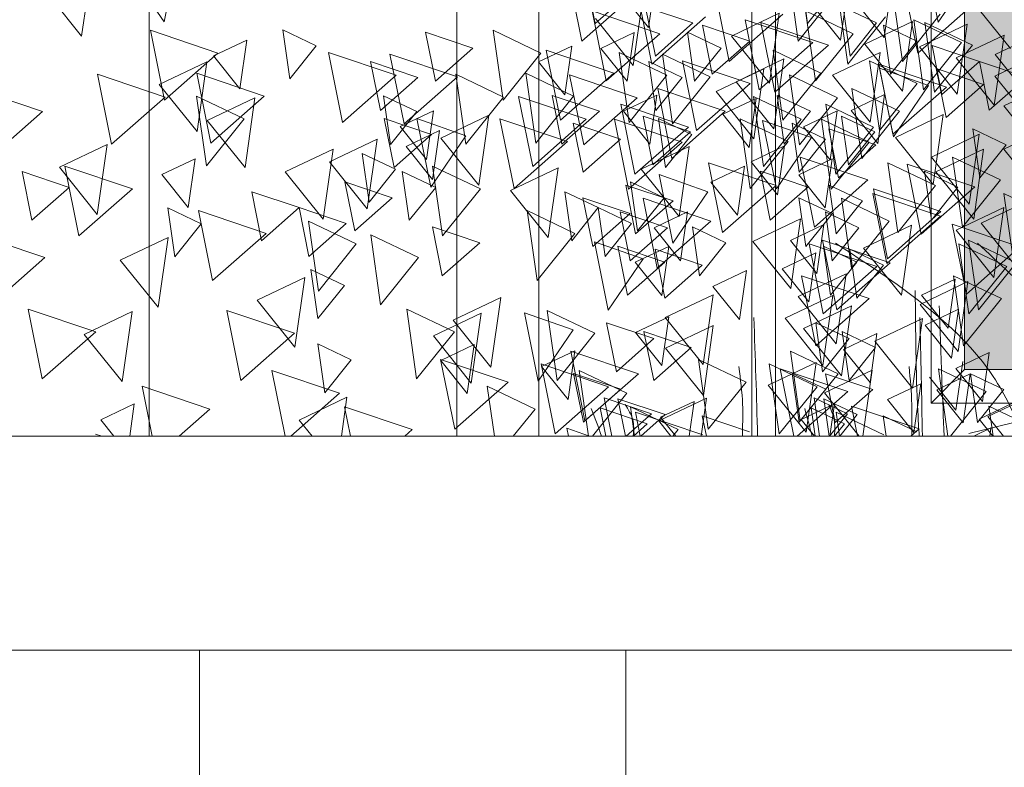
# Model space of a CAD drawing. Header units: millimetres. Extents: x -54722 to 267911, y -1116 to 19261.
# Tile 7 of 92: x -8936 to -8728, y 1324 to 1482. Entities that reach past the tile are written whole.
import ezdxf

# ---------------------------------------------------------------- set-up
doc = ezdxf.new("R2010")
doc.units = ezdxf.units.MM
for name, color, linetype, lineweight in [('A-GLAZ', 151, 'Continuous', 9), ('A-WALL', 113, 'Continuous', 9), ('A-WALL-PATT', 111, 'Continuous', 9), ('L-PLNT', 71, 'Continuous', 9)]:
    doc.layers.add(name, color=color, linetype=linetype, lineweight=lineweight)

# ---------------------------------------------------------------- blocks, each defined once
blk = doc.blocks.new('FP_1-Façade Est')
at = {"layer": 'A-WALL-PATT'}
for p, q in [((-8898.33, 796.75), (-8898.33, 1349.03)), ((-8808.27, 798.57), (-8808.27, 1349.03))]:
    blk.add_line(p, q, dxfattribs=at)
blk = doc.blocks.new('SBA_PLNT-DTL-GenericTree_02 - ANG-045-V7-Façade Est')
at = {"layer": 'L-PLNT'}
for p, q in [((-8801.34, 1495.34), (-8803.45, 1480.57)), ((-8742.22, 1481.7), (-8745.16, 1496.18)), ((-8921.17, 1493.54), (-8923.27, 1478.77)), ((-8760.73, 1492.67), (-8762.84, 1477.9)), ((-8751.53, 1493.22), (-8753.63, 1478.45)), ((-8734.82, 1492.54), (-8742.22, 1481.7)), ((-8803.45, 1480.57), (-8811.44, 1490.53)), ((-8923.27, 1478.77), (-8931.27, 1488.73)), ((-8753.63, 1478.45), (-8761.63, 1488.42)), ((-8804.57, 1487.3), (-8806.67, 1472.54)), ((-8762.84, 1477.9), (-8770.83, 1487.86)), ((-8726.94, 1476.15), (-8734.93, 1486.12)), ((-8806.67, 1472.54), (-8814.67, 1482.5)), ((-8785.9, 1478.79), (-8775.8, 1483.59)), ((-8775.8, 1483.59), (-8777.9, 1468.82)), ((-8757.74, 1477.07), (-8747.64, 1481.87)), ((-8747.64, 1481.87), (-8749.75, 1467.11)), ((-8746.18, 1476.51), (-8736.09, 1481.31)), ((-8736.09, 1481.31), (-8738.19, 1466.54)), ((-8895.41, 1474.59), (-8888.34, 1477.95)), ((-8888.34, 1477.95), (-8889.82, 1467.61)), ((-8813.55, 1476.19), (-8806.48, 1479.56)), ((-8806.48, 1479.56), (-8807.96, 1469.22)), ((-8777.9, 1468.82), (-8785.9, 1478.79)), ((-8738.38, 1474.15), (-8728.28, 1478.96)), ((-8728.28, 1478.96), (-8730.39, 1464.19)), ((-8730.18, 1474.87), (-8720.08, 1479.68)), ((-8826.71, 1473.32), (-8819.64, 1476.68)), ((-8819.64, 1476.68), (-8821.12, 1466.35)), ((-8807.96, 1469.22), (-8813.55, 1476.19)), ((-8749.75, 1467.11), (-8757.74, 1477.07)), ((-8738.19, 1466.54), (-8746.18, 1476.51)), ((-8889.82, 1467.61), (-8895.41, 1474.59)), ((-8784.93, 1469.13), (-8774.83, 1473.94)), ((-8774.83, 1473.94), (-8776.94, 1459.17)), ((-8764.55, 1470.54), (-8754.46, 1475.34)), ((-8754.46, 1475.34), (-8756.56, 1460.57)), ((-8730.39, 1464.19), (-8738.38, 1474.15)), ((-8730.23, 1470.32), (-8720.14, 1475.13)), ((-8722.19, 1464.91), (-8730.18, 1474.87)), ((-8906.87, 1468.55), (-8896.77, 1473.35)), ((-8896.77, 1473.35), (-8898.88, 1458.59)), ((-8821.12, 1466.35), (-8826.71, 1473.32)), ((-8789.17, 1467.05), (-8779.07, 1471.85)), ((-8779.07, 1471.85), (-8781.17, 1457.08)), ((-8751.67, 1457.5), (-8754.6, 1471.98)), ((-8754.6, 1471.98), (-8744.27, 1468.34)), ((-8756.56, 1460.57), (-8764.55, 1470.54)), ((-8722.24, 1460.36), (-8730.23, 1470.32)), ((-8898.88, 1458.59), (-8906.87, 1468.55)), ((-8776.94, 1459.17), (-8784.93, 1469.13)), ((-8744.27, 1468.34), (-8751.67, 1457.5)), ((-8728.35, 1464.01), (-8718.26, 1468.81)), ((-8896.73, 1460.95), (-8886.63, 1465.76)), ((-8886.63, 1465.76), (-8888.73, 1450.99)), ((-8808.73, 1462.95), (-8801.67, 1466.31)), ((-8801.67, 1466.31), (-8803.14, 1455.97)), ((-8781.17, 1457.08), (-8789.17, 1467.05)), ((-8787.73, 1462.25), (-8780.67, 1465.61)), ((-8780.67, 1465.61), (-8782.14, 1455.27)), ((-8760.6, 1463.08), (-8753.53, 1466.44)), ((-8753.53, 1466.44), (-8755, 1456.1)), ((-8720.36, 1454.04), (-8728.35, 1464.01)), ((-8855.93, 1459.66), (-8848.86, 1463.02)), ((-8849.46, 1446.86), (-8852.4, 1461.34)), ((-8852.4, 1461.34), (-8842.06, 1457.69)), ((-8848.86, 1463.02), (-8850.34, 1452.68)), ((-8847.32, 1457.24), (-8837.22, 1462.05)), ((-8837.22, 1462.05), (-8839.33, 1447.28)), ((-8803.14, 1455.97), (-8808.73, 1462.95)), ((-8782.14, 1455.27), (-8787.73, 1462.25)), ((-8770.65, 1459.6), (-8763.58, 1462.96)), ((-8763.58, 1462.96), (-8765.05, 1452.62)), ((-8755, 1456.1), (-8760.6, 1463.08)), ((-8751.25, 1457.38), (-8741.16, 1462.19)), ((-8741.16, 1462.19), (-8743.26, 1447.42)), ((-8888.73, 1450.99), (-8896.73, 1460.95)), ((-8850.34, 1452.68), (-8855.93, 1459.66)), ((-8776.42, 1446.49), (-8779.36, 1460.97)), ((-8779.36, 1460.97), (-8769.02, 1457.33)), ((-8765.05, 1452.62), (-8770.65, 1459.6)), ((-8728.37, 1454.89), (-8718.27, 1459.69)), ((-8870.87, 1452.23), (-8860.77, 1457.03)), ((-8860.77, 1457.03), (-8862.88, 1442.27)), ((-8854.68, 1455.44), (-8847.61, 1458.81)), ((-8842.06, 1457.69), (-8849.46, 1446.86)), ((-8847.61, 1458.81), (-8849.09, 1448.47)), ((-8839.33, 1447.28), (-8847.32, 1457.24)), ((-8769.02, 1457.33), (-8776.42, 1446.49)), ((-8743.26, 1447.42), (-8751.25, 1457.38)), ((-8743.64, 1453.23), (-8733.55, 1458.04)), ((-8733.55, 1458.04), (-8735.65, 1443.27)), ((-8927.94, 1451.06), (-8917.85, 1455.86)), ((-8917.85, 1455.86), (-8919.95, 1441.09)), ((-8880.22, 1450.07), (-8870.12, 1454.87)), ((-8870.12, 1454.87), (-8872.23, 1440.1)), ((-8849.09, 1448.47), (-8854.68, 1455.44)), ((-8804.97, 1450.65), (-8794.87, 1455.46)), ((-8794.87, 1455.46), (-8796.98, 1440.69)), ((-8781.76, 1452.2), (-8774.69, 1455.57)), ((-8774.69, 1455.57), (-8776.16, 1445.23)), ((-8742.7, 1450.08), (-8732.61, 1454.88)), ((-8732.61, 1454.88), (-8734.71, 1440.11)), ((-8720.37, 1444.92), (-8728.37, 1454.89)), ((-8906.34, 1449.5), (-8899.28, 1452.86)), ((-8899.28, 1452.86), (-8900.75, 1442.53)), ((-8771.68, 1449.49), (-8764.61, 1452.86)), ((-8764.61, 1452.86), (-8766.08, 1442.52)), ((-8735.65, 1443.27), (-8743.64, 1453.23)), ((-8919.95, 1441.09), (-8927.94, 1451.06)), ((-8862.88, 1442.27), (-8870.87, 1452.23)), ((-8832.63, 1446.15), (-8822.54, 1450.96)), ((-8822.54, 1450.96), (-8824.64, 1436.19)), ((-8796.98, 1440.69), (-8804.97, 1450.65)), ((-8790.25, 1447.92), (-8783.18, 1451.28)), ((-8783.18, 1451.28), (-8784.66, 1440.95)), ((-8776.16, 1445.23), (-8781.76, 1452.2)), ((-8900.75, 1442.53), (-8906.34, 1449.5)), ((-8872.23, 1440.1), (-8880.22, 1450.07)), ((-8798.27, 1435.05), (-8801.21, 1449.54)), ((-8801.21, 1449.54), (-8790.87, 1445.89)), ((-8766.08, 1442.52), (-8771.68, 1449.49)), ((-8734.71, 1440.11), (-8742.7, 1450.08)), ((-8784.66, 1440.95), (-8790.25, 1447.92)), ((-8824.64, 1436.19), (-8832.63, 1446.15)), ((-8790.87, 1445.89), (-8798.27, 1435.05)), ((-8738.41, 1437.76), (-8728.31, 1442.56)), ((-8733.12, 1439.23), (-8723.02, 1444.04)), ((-8728.31, 1442.56), (-8730.42, 1427.79)), ((-8802.28, 1438.29), (-8795.21, 1441.65)), ((-8795.21, 1441.65), (-8796.68, 1431.31)), ((-8796.68, 1431.31), (-8802.28, 1438.29)), ((-8781.38, 1435.38), (-8771.29, 1440.19)), ((-8773.45, 1435.61), (-8766.38, 1438.97)), ((-8771.29, 1440.19), (-8773.39, 1425.42)), ((-8766.38, 1438.97), (-8767.86, 1428.63)), ((-8757.97, 1434), (-8747.87, 1438.81)), ((-8747.87, 1438.81), (-8749.98, 1424.04)), ((-8725.13, 1429.27), (-8733.12, 1439.23)), ((-8915.1, 1431.43), (-8905.01, 1436.24)), ((-8905.01, 1436.24), (-8907.11, 1421.47)), ((-8730.42, 1427.79), (-8738.41, 1437.76)), ((-8811.94, 1420.85), (-8814.88, 1435.33)), ((-8814.88, 1435.33), (-8804.55, 1431.68)), ((-8806.24, 1430.98), (-8799.17, 1434.34)), ((-8799.17, 1434.34), (-8800.64, 1424)), ((-8773.39, 1425.42), (-8781.38, 1435.38)), ((-8767.86, 1428.63), (-8773.45, 1435.61)), ((-8749.98, 1424.04), (-8757.97, 1434)), ((-8775.18, 1429.62), (-8768.11, 1432.99)), ((-8768.11, 1432.99), (-8769.58, 1422.65)), ((-8907.11, 1421.47), (-8915.1, 1431.43)), ((-8804.55, 1431.68), (-8811.94, 1420.85)), ((-8800.64, 1424), (-8806.24, 1430.98)), ((-8886.18, 1422.98), (-8876.08, 1427.78)), ((-8876.08, 1427.78), (-8878.19, 1413.02)), ((-8789.83, 1425.87), (-8782.76, 1429.23)), ((-8782.76, 1429.23), (-8784.23, 1418.89)), ((-8769.58, 1422.65), (-8775.18, 1429.62)), ((-8771.79, 1423.74), (-8761.69, 1428.55)), ((-8761.69, 1428.55), (-8763.8, 1413.78)), ((-8784.23, 1418.89), (-8789.83, 1425.87)), ((-8746.01, 1422.08), (-8735.92, 1426.89)), ((-8745.72, 1424.04), (-8738.65, 1427.41)), ((-8738.65, 1427.41), (-8740.12, 1417.07)), ((-8735.92, 1426.89), (-8738.02, 1412.12)), ((-8799.9, 1419.33), (-8789.81, 1424.14)), ((-8789.81, 1424.14), (-8791.91, 1409.37)), ((-8774.58, 1419.16), (-8764.48, 1423.97)), ((-8763.8, 1413.78), (-8771.79, 1423.74)), ((-8764.48, 1423.97), (-8766.59, 1409.2)), ((-8740.12, 1417.07), (-8745.72, 1424.04)), ((-8878.19, 1413.02), (-8886.18, 1422.98)), ((-8844.76, 1418.75), (-8834.66, 1423.56)), ((-8834.66, 1423.56), (-8836.77, 1408.79)), ((-8770.66, 1416.98), (-8760.56, 1421.79)), ((-8760.56, 1421.79), (-8762.66, 1407.02)), ((-8738.02, 1412.12), (-8746.01, 1422.08)), ((-8922.7, 1415.76), (-8912.61, 1420.57)), ((-8912.61, 1420.57), (-8914.71, 1405.8)), ((-8848.89, 1415.42), (-8838.8, 1420.22)), ((-8838.8, 1420.22), (-8840.9, 1405.45)), ((-8826.75, 1405.84), (-8829.69, 1420.32)), ((-8829.69, 1420.32), (-8819.35, 1416.68)), ((-8806.2, 1416.13), (-8799.13, 1419.49)), ((-8799.13, 1419.49), (-8800.61, 1409.16)), ((-8744.98, 1417.73), (-8737.91, 1421.09)), ((-8737.91, 1421.09), (-8739.38, 1410.75)), ((-8836.77, 1408.79), (-8844.76, 1418.75)), ((-8791.91, 1409.37), (-8799.9, 1419.33)), ((-8799.84, 1412.81), (-8789.75, 1417.62)), ((-8789.75, 1417.62), (-8791.85, 1402.85)), ((-8766.59, 1409.2), (-8774.58, 1419.16)), ((-8755.62, 1414.33), (-8745.53, 1419.14)), ((-8745.53, 1419.14), (-8747.63, 1404.37)), ((-8739.38, 1410.75), (-8744.98, 1417.73)), ((-8914.71, 1405.8), (-8922.7, 1415.76)), ((-8840.9, 1405.45), (-8848.89, 1415.42)), ((-8819.35, 1416.68), (-8826.75, 1405.84)), ((-8800.61, 1409.16), (-8806.2, 1416.13)), ((-8762.66, 1407.02), (-8770.66, 1416.98)), ((-8762.22, 1412.55), (-8755.15, 1415.92)), ((-8755.15, 1415.92), (-8756.62, 1405.58)), ((-8847.37, 1410.23), (-8840.3, 1413.6)), ((-8840.3, 1413.6), (-8841.77, 1403.26)), ((-8747.63, 1404.37), (-8755.62, 1414.33)), ((-8826.06, 1408.95), (-8818.99, 1412.31)), ((-8818.99, 1412.31), (-8820.46, 1401.97)), ((-8791.85, 1402.85), (-8799.84, 1412.81)), ((-8756.62, 1405.58), (-8762.22, 1412.55)), ((-8738.47, 1408.53), (-8731.41, 1411.89)), ((-8731.41, 1411.89), (-8732.88, 1401.55)), ((-8841.77, 1403.26), (-8847.37, 1410.23)), ((-8778.13, 1405.02), (-8768.03, 1409.83)), ((-8768.03, 1409.83), (-8770.14, 1395.06)), ((-8736.98, 1410.05), (-8738.46, 1399.71)), ((-8736.98, 1410.05), (-8738.46, 1399.71)), ((-8820.46, 1401.97), (-8826.06, 1408.95)), ((-8766.26, 1403.41), (-8756.16, 1408.22)), ((-8756.16, 1408.22), (-8758.15, 1394.25)), ((-8742.5, 1404.01), (-8735.43, 1407.38)), ((-8732.88, 1401.55), (-8738.47, 1408.53)), ((-8735.43, 1407.38), (-8736.91, 1397.04)), ((-8770.14, 1395.06), (-8778.13, 1405.02)), ((-8752.93, 1401.96), (-8745.87, 1405.33)), ((-8745.87, 1405.33), (-8747.34, 1394.99)), ((-8738.46, 1399.71), (-8744.05, 1406.68)), ((-8738.46, 1399.71), (-8744.05, 1406.68)), ((-8758.91, 1394.25), (-8766.26, 1403.41)), ((-8736.91, 1397.04), (-8742.5, 1404.01)), ((-8731.71, 1398.38), (-8721.61, 1403.18)), ((-8919.19, 1397.69), (-8912.13, 1401.05)), ((-8912.13, 1401.05), (-8913.09, 1394.25)), ((-8877.27, 1397.66), (-8867.18, 1402.46)), ((-8867.18, 1402.46), (-8868.35, 1394.25)), ((-8801.28, 1397.45), (-8791.18, 1402.26)), ((-8800.88, 1398.23), (-8793.81, 1401.6)), ((-8793.81, 1401.6), (-8794.86, 1394.25)), ((-8791.18, 1402.26), (-8792.32, 1394.25)), ((-8771.18, 1397.75), (-8764.11, 1401.11)), ((-8764.11, 1401.11), (-8765.09, 1394.25)), ((-8747.34, 1394.99), (-8752.93, 1401.96)), ((-8733.54, 1397.83), (-8726.47, 1401.19)), ((-8916.44, 1394.25), (-8919.19, 1397.69)), ((-8874.54, 1394.25), (-8877.27, 1397.66)), ((-8798.71, 1394.25), (-8801.28, 1397.45)), ((-8797.68, 1394.25), (-8800.88, 1398.23)), ((-8768.38, 1394.25), (-8771.18, 1397.75)), ((-8730.67, 1394.25), (-8733.54, 1397.83)), ((-8728.4, 1394.25), (-8731.71, 1398.38)), ((-8820.34, 1394.25), (-8820.69, 1395.94)), ((-8820.69, 1395.94), (-8815.9, 1394.25)), ((-8734.71, 1394.25), (-8731.06, 1395.99)), ((-8731.06, 1395.99), (-8731.3, 1394.25))]:
    blk.add_line(p, q, dxfattribs=at)
for points, knots in [([(-8747.07, 1425.02), (-8747, 1416.47), (-8746.91, 1406.2), (-8746.33, 1395.98), (-8746.23, 1394.26)], [0, 0, 0, 0, 10.843708, 13.033742, 13.033742, 13.033742, 13.033742]), ([(-8740.94, 1394.27), (-8741.12, 1398.11), (-8741.49, 1407.23), (-8741.8, 1416.47), (-8741.98, 1421.81)], [120.696272, 120.696272, 120.696272, 120.696272, 125.628245, 132.410708, 132.410708, 132.410708, 132.410708])]:
    blk.add_open_spline(points, degree=3, knots=knots, dxfattribs=at)
blk = doc.blocks.new('SBA_PLNT-DTL-GenericTree_02 - ANG-135-V8-Façade Est')
at = {"layer": 'L-PLNT'}
for p, q in [((-8905.84, 1481.81), (-8902.9, 1496.29)), ((-8913.24, 1492.65), (-8905.84, 1481.81)), ((-8773.91, 1492.46), (-8771.81, 1477.69)), ((-8771.28, 1491.8), (-8769.81, 1481.46)), ((-8769.81, 1481.46), (-8764.22, 1488.43)), ((-8751.88, 1488.2), (-8749.77, 1473.43)), ((-8771.81, 1477.69), (-8763.82, 1487.65)), ((-8763.43, 1487.63), (-8761.33, 1472.87)), ((-8760.17, 1479.29), (-8770.27, 1484.1)), ((-8770.27, 1484.1), (-8768.16, 1469.33)), ((-8755.22, 1481.55), (-8762.29, 1484.91)), ((-8762.29, 1484.91), (-8760.82, 1474.57)), ((-8761.33, 1472.87), (-8753.34, 1482.83)), ((-8749.77, 1473.43), (-8741.78, 1483.39)), ((-8737.29, 1477.41), (-8747.39, 1482.22)), ((-8747.39, 1482.22), (-8745.29, 1467.45)), ((-8873.69, 1476.72), (-8880.75, 1480.08)), ((-8880.75, 1480.08), (-8879.28, 1469.75)), ((-8826.21, 1475.2), (-8836.3, 1480)), ((-8836.3, 1480), (-8834.2, 1465.24)), ((-8760.82, 1474.57), (-8755.22, 1481.55)), ((-8746.72, 1477.73), (-8753.79, 1481.09)), ((-8753.79, 1481.09), (-8752.32, 1470.76)), ((-8734.97, 1476.86), (-8745.06, 1481.66)), ((-8745.06, 1481.66), (-8742.96, 1466.9)), ((-8788.11, 1476.24), (-8795.17, 1479.61)), ((-8795.17, 1479.61), (-8793.7, 1469.27)), ((-8768.16, 1469.33), (-8760.17, 1479.29)), ((-8752.32, 1470.76), (-8746.72, 1477.73)), ((-8879.28, 1469.75), (-8873.69, 1476.72)), ((-8793.7, 1469.27), (-8788.11, 1476.24)), ((-8767.02, 1470.97), (-8777.12, 1475.78)), ((-8777.12, 1475.78), (-8775.02, 1461.01)), ((-8745.29, 1467.45), (-8737.29, 1477.41)), ((-8742.96, 1466.9), (-8734.97, 1476.86)), ((-8834.2, 1465.24), (-8826.21, 1475.2)), ((-8799.57, 1470.51), (-8809.67, 1475.31)), ((-8809.67, 1475.31), (-8807.56, 1460.55)), ((-8790.39, 1470.17), (-8800.48, 1474.98)), ((-8800.48, 1474.98), (-8798.38, 1460.21)), ((-8746.66, 1468.77), (-8756.75, 1473.58)), ((-8756.75, 1473.58), (-8754.65, 1458.81)), ((-8796.31, 1470.05), (-8803.38, 1473.41)), ((-8803.38, 1473.41), (-8801.9, 1463.07)), ((-8834.1, 1465.9), (-8844.19, 1470.71)), ((-8844.19, 1470.71), (-8842.09, 1455.94)), ((-8819.27, 1466.12), (-8829.37, 1470.92)), ((-8829.37, 1470.92), (-8827.26, 1456.15)), ((-8807.56, 1460.55), (-8799.57, 1470.51)), ((-8801.9, 1463.07), (-8796.31, 1470.05)), ((-8798.38, 1460.21), (-8790.39, 1470.17)), ((-8775.02, 1461.01), (-8767.02, 1470.97)), ((-8763.53, 1465.76), (-8773.63, 1470.57)), ((-8773.63, 1470.57), (-8771.53, 1455.8)), ((-8750.37, 1462.89), (-8760.47, 1467.7)), ((-8760.47, 1467.7), (-8758.37, 1452.93)), ((-8754.65, 1458.81), (-8746.66, 1468.77)), ((-8888.89, 1461.32), (-8898.99, 1466.12)), ((-8898.99, 1466.12), (-8896.88, 1451.35)), ((-8852.42, 1462.83), (-8859.48, 1466.19)), ((-8859.48, 1466.19), (-8858.01, 1455.86)), ((-8842.09, 1455.94), (-8834.1, 1465.9)), ((-8827.26, 1456.15), (-8819.27, 1466.12)), ((-8771.15, 1461.21), (-8781.25, 1466.01)), ((-8781.25, 1466.01), (-8779.15, 1451.25)), ((-8769.19, 1462.89), (-8776.25, 1466.25)), ((-8776.25, 1466.25), (-8774.78, 1455.92)), ((-8771.53, 1455.8), (-8763.53, 1465.76)), ((-8755.88, 1459.56), (-8765.97, 1464.36)), ((-8765.97, 1464.36), (-8763.87, 1449.59)), ((-8896.88, 1451.35), (-8888.89, 1461.32)), ((-8858.01, 1455.86), (-8852.42, 1462.83)), ((-8794.29, 1458), (-8801.36, 1461.36)), ((-8801.36, 1461.36), (-8799.88, 1451.02)), ((-8773.95, 1456.51), (-8784.05, 1461.32)), ((-8784.05, 1461.32), (-8781.95, 1446.55)), ((-8779.15, 1451.25), (-8771.15, 1461.21)), ((-8774.78, 1455.92), (-8769.19, 1462.89)), ((-8756.82, 1456.4), (-8766.91, 1461.2)), ((-8766.91, 1461.2), (-8764.81, 1446.44)), ((-8755.59, 1458.52), (-8762.66, 1461.89)), ((-8762.66, 1461.89), (-8761.19, 1451.55)), ((-8758.37, 1452.93), (-8750.37, 1462.89)), ((-8766.03, 1457), (-8773.1, 1460.36)), ((-8773.1, 1460.36), (-8771.62, 1450.02)), ((-8763.87, 1449.59), (-8755.88, 1459.56)), ((-8727.84, 1455.81), (-8734.91, 1459.18)), ((-8734.91, 1459.18), (-8733.44, 1448.84)), ((-8799.88, 1451.02), (-8794.29, 1458)), ((-8771.62, 1450.02), (-8766.03, 1457)), ((-8761.19, 1451.55), (-8755.59, 1458.52)), ((-8781.95, 1446.55), (-8773.95, 1456.51)), ((-8764.81, 1446.44), (-8756.82, 1456.4)), ((-8733.44, 1448.84), (-8727.84, 1455.81)), ((-8856.92, 1450.64), (-8863.98, 1454)), ((-8863.98, 1454), (-8862.51, 1443.66)), ((-8729.07, 1448.4), (-8739.16, 1453.21)), ((-8739.16, 1453.21), (-8737.06, 1438.44)), ((-8862.51, 1443.66), (-8856.92, 1450.64)), ((-8838.99, 1446.5), (-8849.08, 1451.31)), ((-8849.08, 1451.31), (-8846.98, 1436.54)), ((-8742.77, 1447.22), (-8752.87, 1452.02)), ((-8752.87, 1452.02), (-8750.76, 1437.25)), ((-8848.42, 1446.82), (-8855.48, 1450.19)), ((-8855.48, 1450.19), (-8854.01, 1439.85)), ((-8738.04, 1446.85), (-8745.11, 1450.21)), ((-8745.11, 1450.21), (-8743.64, 1439.87)), ((-8854.01, 1439.85), (-8848.42, 1446.82)), ((-8846.98, 1436.54), (-8838.99, 1446.5)), ((-8800.16, 1444.61), (-8807.22, 1447.97)), ((-8807.22, 1447.97), (-8805.75, 1437.64)), ((-8758.18, 1443.95), (-8765.24, 1447.31)), ((-8765.24, 1447.31), (-8763.77, 1436.98)), ((-8750.76, 1437.25), (-8742.77, 1447.22)), ((-8743.64, 1439.87), (-8738.04, 1446.85)), ((-8737.06, 1438.44), (-8729.07, 1448.4)), ((-8814.08, 1442.53), (-8821.15, 1445.89)), ((-8821.15, 1445.89), (-8819.68, 1435.55)), ((-8805.75, 1437.64), (-8800.16, 1444.61)), ((-8764.58, 1441.26), (-8771.64, 1444.63)), ((-8771.64, 1444.63), (-8770.17, 1434.29)), ((-8752.54, 1439.7), (-8762.64, 1444.5)), ((-8762.64, 1444.5), (-8760.54, 1429.74)), ((-8718.22, 1440.71), (-8728.31, 1445.51)), ((-8728.31, 1445.51), (-8726.21, 1430.74)), ((-8898, 1439.14), (-8905.07, 1442.5)), ((-8905.07, 1442.5), (-8903.6, 1432.17)), ((-8819.68, 1435.55), (-8814.08, 1442.53)), ((-8807.02, 1439.16), (-8814.08, 1442.53)), ((-8814.08, 1442.53), (-8812.61, 1432.19)), ((-8763.77, 1436.98), (-8758.18, 1443.95)), ((-8819.01, 1437.1), (-8829.11, 1441.91)), ((-8829.11, 1441.91), (-8827, 1427.14)), ((-8770.17, 1434.29), (-8764.58, 1441.26)), ((-8759, 1438.24), (-8766.06, 1441.61)), ((-8766.06, 1441.61), (-8764.59, 1431.27)), ((-8903.6, 1432.17), (-8898, 1439.14)), ((-8865.23, 1434.85), (-8875.32, 1439.66)), ((-8875.32, 1439.66), (-8873.22, 1424.89)), ((-8812.61, 1432.19), (-8807.02, 1439.16)), ((-8787.08, 1435.12), (-8794.15, 1438.48)), ((-8794.15, 1438.48), (-8792.67, 1428.15)), ((-8764.59, 1431.27), (-8759, 1438.24)), ((-8760.54, 1429.74), (-8752.54, 1439.7)), ((-8852.07, 1431.98), (-8862.16, 1436.79)), ((-8862.16, 1436.79), (-8860.06, 1422.02)), ((-8827, 1427.14), (-8819.01, 1437.1)), ((-8873.22, 1424.89), (-8865.23, 1434.85)), ((-8792.67, 1428.15), (-8787.08, 1435.12)), ((-8759.39, 1431.04), (-8766.45, 1434.41)), ((-8766.45, 1434.41), (-8764.98, 1424.07)), ((-8727.73, 1430.06), (-8737.83, 1434.87)), ((-8737.83, 1434.87), (-8735.72, 1420.1)), ((-8725.73, 1430.88), (-8735.83, 1435.69)), ((-8735.83, 1435.69), (-8733.72, 1420.92)), ((-8860.06, 1422.02), (-8852.07, 1431.98)), ((-8753.8, 1430.37), (-8760.87, 1433.73)), ((-8760.87, 1433.73), (-8759.4, 1423.39)), ((-8764.98, 1424.07), (-8759.39, 1431.04)), ((-8759.4, 1423.39), (-8753.8, 1430.37)), ((-8735.72, 1420.1), (-8727.73, 1430.06)), ((-8733.72, 1420.92), (-8725.73, 1430.88)), ((-8867.72, 1426.09), (-8874.79, 1429.45)), ((-8874.79, 1429.45), (-8873.32, 1419.11)), ((-8728.86, 1423.3), (-8738.96, 1428.11)), ((-8738.96, 1428.11), (-8736.86, 1413.34)), ((-8873.32, 1419.11), (-8867.72, 1426.09)), ((-8736.86, 1413.34), (-8728.86, 1423.3)), ((-8844.47, 1416.31), (-8854.56, 1421.11)), ((-8854.56, 1421.11), (-8852.46, 1406.34)), ((-8814.78, 1416), (-8824.87, 1420.8)), ((-8824.87, 1420.8), (-8822.77, 1406.03)), ((-8761.05, 1414.85), (-8768.11, 1418.21)), ((-8768.11, 1418.21), (-8766.64, 1407.87)), ((-8852.46, 1406.34), (-8844.47, 1416.31)), ((-8822.77, 1406.03), (-8814.78, 1416)), ((-8755.47, 1413.01), (-8762.54, 1416.37)), ((-8762.54, 1416.37), (-8761.06, 1406.03)), ((-8755.47, 1413.01), (-8762.54, 1416.37)), ((-8762.54, 1416.37), (-8761.06, 1406.03)), ((-8866.27, 1410.35), (-8873.34, 1413.72)), ((-8873.34, 1413.72), (-8871.86, 1403.38)), ((-8766.64, 1407.87), (-8761.05, 1414.85)), ((-8763.37, 1407.42), (-8773.46, 1412.23)), ((-8773.46, 1412.23), (-8771.36, 1397.46)), ((-8761.06, 1406.03), (-8755.47, 1413.01)), ((-8761.06, 1406.03), (-8755.47, 1413.01)), ((-8871.86, 1403.38), (-8866.27, 1410.35)), ((-8782.81, 1405.66), (-8792.91, 1410.47)), ((-8792.91, 1410.47), (-8790.81, 1395.7)), ((-8767.81, 1404.7), (-8777.91, 1409.51)), ((-8777.91, 1409.51), (-8775.8, 1394.74)), ((-8808.04, 1403.31), (-8818.13, 1408.12)), ((-8818.13, 1408.12), (-8816.16, 1394.25)), ((-8765.98, 1404.15), (-8773.05, 1407.52)), ((-8773.05, 1407.52), (-8771.57, 1397.18)), ((-8771.36, 1397.46), (-8763.37, 1407.42)), ((-8732.07, 1403.68), (-8742.17, 1408.48)), ((-8742.17, 1408.48), (-8740.14, 1394.25)), ((-8728.34, 1404.07), (-8735.41, 1407.43)), ((-8735.41, 1407.43), (-8733.93, 1397.1)), ((-8790.81, 1395.7), (-8782.81, 1405.66)), ((-8827.42, 1399.98), (-8837.52, 1404.78)), ((-8837.52, 1404.78), (-8836.02, 1394.25)), ((-8815.31, 1394.25), (-8808.04, 1403.31)), ((-8775.8, 1394.74), (-8767.81, 1404.7)), ((-8771.57, 1397.18), (-8765.98, 1404.15)), ((-8739.63, 1394.25), (-8732.07, 1403.68)), ((-8733.93, 1397.1), (-8728.34, 1404.07)), ((-8761.4, 1398.95), (-8768.46, 1402.31)), ((-8768.46, 1402.31), (-8767.31, 1394.25)), ((-8759.34, 1398.8), (-8766.41, 1402.16)), ((-8766.41, 1402.16), (-8765.28, 1394.25)), ((-8832.02, 1394.25), (-8827.42, 1399.98)), ((-8797.19, 1395.62), (-8807.28, 1400.43)), ((-8807.28, 1400.43), (-8806.4, 1394.25)), ((-8762.02, 1396.84), (-8769.09, 1400.21)), ((-8769.09, 1400.21), (-8768.24, 1394.25)), ((-8765.16, 1394.25), (-8761.4, 1398.95)), ((-8753.71, 1394.54), (-8763.81, 1399.35)), ((-8763.81, 1399.35), (-8763.08, 1394.25)), ((-8762.99, 1394.25), (-8759.34, 1398.8)), ((-8721.41, 1395.8), (-8731.51, 1400.6)), ((-8731.51, 1400.6), (-8730.6, 1394.25)), ((-8764.1, 1394.25), (-8762.02, 1396.84)), ((-8746.75, 1395.19), (-8753.81, 1398.56)), ((-8753.81, 1398.56), (-8753.2, 1394.25)), ((-8798.28, 1394.25), (-8797.19, 1395.62))]:
    blk.add_line(p, q, dxfattribs=at)
for points, knots in [([(-8706, 1394.31), (-8707.09, 1398.79), (-8712.66, 1415.42), (-8724.82, 1426.65), (-8733.89, 1435.03)], [2.4417687, 2.4417687, 2.4417687, 2.4417687, 2.4953639, 2.6533727, 2.6533727, 2.6533727, 2.6533727]), ([(-8747.81, 1394.27), (-8747.8, 1394.89), (-8747.77, 1397.11), (-8747.71, 1402.01), (-8748.11, 1406.27), (-8748.35, 1408.93)], [26.404883, 26.404883, 26.404883, 26.404883, 27.192063, 29.224257, 32.628165, 32.628165, 32.628165, 32.628165]), ([(-8764.12, 1394.38), (-8764.06, 1395.52), (-8763.95, 1397.86), (-8764.86, 1399.88), (-8765.33, 1400.92)], [27.734842, 27.734842, 27.734842, 27.734842, 29.165757, 30.680549, 30.680549, 30.680549, 30.680549])]:
    blk.add_open_spline(points, degree=3, knots=knots, dxfattribs=at)
for points in [[(-8745.55, 1394.25), (-8745.69, 1402.61), (-8745.89, 1410.97), (-8746.09, 1419.33)], [(-8768.85, 1394.27), (-8769.37, 1396.22), (-8769.9, 1398.17), (-8770.42, 1400.12)]]:
    blk.add_open_spline(points, degree=3, dxfattribs=at)
blk = doc.blocks.new('SBA_PLNT-DTL-GenericTree_02 - ANG-090-V9-Façade Est')
at = {"layer": 'L-PLNT'}
for p, q in [((-8820.51, 1492.46), (-8817.53, 1477.69)), ((-8816.79, 1491.8), (-8814.71, 1481.46)), ((-8814.71, 1481.46), (-8806.8, 1488.43)), ((-8789.35, 1488.2), (-8786.37, 1473.43)), ((-8749.53, 1489.91), (-8746.55, 1475.15)), ((-8817.53, 1477.69), (-8806.23, 1487.65)), ((-8805.69, 1487.63), (-8802.71, 1472.87)), ((-8801.08, 1479.29), (-8815.36, 1484.1)), ((-8815.36, 1484.1), (-8812.38, 1469.33)), ((-8794.08, 1481.55), (-8804.08, 1484.91)), ((-8804.08, 1484.91), (-8801.99, 1474.57)), ((-8746.55, 1475.15), (-8735.25, 1485.11)), ((-8802.71, 1472.87), (-8791.41, 1482.83)), ((-8786.37, 1473.43), (-8775.07, 1483.39)), ((-8768.73, 1477.41), (-8783, 1482.22)), ((-8783, 1482.22), (-8780.03, 1467.45)), ((-8894.47, 1475.2), (-8908.74, 1480)), ((-8908.74, 1480), (-8905.77, 1465.24)), ((-8801.99, 1474.57), (-8794.08, 1481.55)), ((-8782.06, 1477.73), (-8792.06, 1481.09)), ((-8792.06, 1481.09), (-8789.97, 1470.76)), ((-8765.43, 1476.86), (-8779.71, 1481.66)), ((-8779.71, 1481.66), (-8776.73, 1466.9)), ((-8840.58, 1476.24), (-8850.58, 1479.61)), ((-8850.58, 1479.61), (-8848.49, 1469.27)), ((-8812.38, 1469.33), (-8801.08, 1479.29)), ((-8789.97, 1470.76), (-8782.06, 1477.73)), ((-8848.49, 1469.27), (-8840.58, 1476.24)), ((-8810.77, 1470.97), (-8825.05, 1475.78)), ((-8825.05, 1475.78), (-8822.07, 1461.01)), ((-8780.03, 1467.45), (-8768.73, 1477.41)), ((-8776.73, 1466.9), (-8765.43, 1476.86)), ((-8733.5, 1473.44), (-8743.5, 1476.8)), ((-8743.5, 1476.8), (-8741.42, 1466.46)), ((-8905.77, 1465.24), (-8894.47, 1475.2)), ((-8856.8, 1470.51), (-8871.08, 1475.31)), ((-8871.08, 1475.31), (-8868.1, 1460.55)), ((-8843.81, 1470.17), (-8858.09, 1474.98)), ((-8858.09, 1474.98), (-8855.11, 1460.21)), ((-8781.97, 1468.77), (-8796.24, 1473.58)), ((-8796.24, 1473.58), (-8793.27, 1458.81)), ((-8852.18, 1470.05), (-8862.18, 1473.41)), ((-8862.18, 1473.41), (-8860.09, 1463.07)), ((-8740.47, 1468.01), (-8754.75, 1472.82)), ((-8754.75, 1472.82), (-8751.78, 1458.05)), ((-8732.65, 1468.57), (-8742.65, 1471.93)), ((-8742.65, 1471.93), (-8740.56, 1461.6)), ((-8741.42, 1466.46), (-8733.5, 1473.44)), ((-8723.51, 1470.07), (-8733.5, 1473.44)), ((-8733.5, 1473.44), (-8731.42, 1463.1)), ((-8905.62, 1465.9), (-8919.9, 1470.71)), ((-8919.9, 1470.71), (-8916.93, 1455.94)), ((-8884.66, 1466.12), (-8898.94, 1470.92)), ((-8898.94, 1470.92), (-8895.96, 1456.15)), ((-8868.1, 1460.55), (-8856.8, 1470.51)), ((-8860.09, 1463.07), (-8852.18, 1470.05)), ((-8855.11, 1460.21), (-8843.81, 1470.17)), ((-8822.07, 1461.01), (-8810.77, 1470.97)), ((-8805.83, 1465.76), (-8820.11, 1470.57)), ((-8820.11, 1470.57), (-8817.14, 1455.8)), ((-8731.42, 1463.1), (-8723.51, 1470.07)), ((-8787.22, 1462.89), (-8801.5, 1467.7)), ((-8801.5, 1467.7), (-8798.52, 1452.93)), ((-8793.27, 1458.81), (-8781.97, 1468.77)), ((-8751.78, 1458.05), (-8740.47, 1468.01)), ((-8740.56, 1461.6), (-8732.65, 1468.57)), ((-8931.53, 1462.83), (-8941.53, 1466.19)), ((-8916.93, 1455.94), (-8905.62, 1465.9)), ((-8895.96, 1456.15), (-8884.66, 1466.12)), ((-8816.61, 1461.21), (-8830.89, 1466.01)), ((-8830.89, 1466.01), (-8827.91, 1451.25)), ((-8813.83, 1462.89), (-8823.82, 1466.25)), ((-8823.82, 1466.25), (-8821.74, 1455.92)), ((-8817.14, 1455.8), (-8805.83, 1465.76)), ((-8795.01, 1459.56), (-8809.28, 1464.36)), ((-8809.28, 1464.36), (-8806.31, 1449.59)), ((-8939.44, 1455.86), (-8931.53, 1462.83)), ((-8849.33, 1458), (-8859.32, 1461.36)), ((-8859.32, 1461.36), (-8857.24, 1451.02)), ((-8820.57, 1456.51), (-8834.85, 1461.32)), ((-8834.85, 1461.32), (-8831.87, 1446.55)), ((-8827.91, 1451.25), (-8816.61, 1461.21)), ((-8821.74, 1455.92), (-8813.83, 1462.89)), ((-8796.33, 1456.4), (-8810.61, 1461.2)), ((-8810.61, 1461.2), (-8807.64, 1446.44)), ((-8794.6, 1458.52), (-8804.6, 1461.89)), ((-8804.6, 1461.89), (-8802.52, 1451.55)), ((-8798.52, 1452.93), (-8787.22, 1462.89)), ((-8809.36, 1457), (-8819.36, 1460.36)), ((-8819.36, 1460.36), (-8817.27, 1450.02)), ((-8806.31, 1449.59), (-8795.01, 1459.56)), ((-8755.36, 1455.81), (-8765.35, 1459.18)), ((-8765.35, 1459.18), (-8763.27, 1448.84)), ((-8857.24, 1451.02), (-8849.33, 1458)), ((-8817.27, 1450.02), (-8809.36, 1457)), ((-8802.52, 1451.55), (-8794.6, 1458.52)), ((-8831.87, 1446.55), (-8820.57, 1456.51)), ((-8807.64, 1446.44), (-8796.33, 1456.4)), ((-8763.27, 1448.84), (-8755.36, 1455.81)), ((-8757.09, 1448.4), (-8771.37, 1453.21)), ((-8771.37, 1453.21), (-8768.39, 1438.44)), ((-8912.54, 1446.5), (-8926.82, 1451.31)), ((-8926.82, 1451.31), (-8923.84, 1436.54)), ((-8776.47, 1447.22), (-8790.75, 1452.02)), ((-8790.75, 1452.02), (-8787.77, 1437.25)), ((-8734.48, 1446.91), (-8748.76, 1451.71)), ((-8748.76, 1451.71), (-8745.79, 1436.94)), ((-8925.88, 1446.82), (-8935.87, 1450.19)), ((-8935.87, 1450.19), (-8933.79, 1439.85)), ((-8769.79, 1446.85), (-8779.78, 1450.21)), ((-8779.78, 1450.21), (-8777.7, 1439.87)), ((-8933.79, 1439.85), (-8925.88, 1446.82)), ((-8923.84, 1436.54), (-8912.54, 1446.5)), ((-8857.63, 1444.61), (-8867.62, 1447.97)), ((-8867.62, 1447.97), (-8865.54, 1437.64)), ((-8798.26, 1443.95), (-8808.25, 1447.31)), ((-8808.25, 1447.31), (-8806.17, 1436.98)), ((-8787.77, 1437.25), (-8776.47, 1447.22)), ((-8777.7, 1439.87), (-8769.79, 1446.85)), ((-8768.39, 1438.44), (-8757.09, 1448.4)), ((-8741.63, 1441.7), (-8755.91, 1446.51)), ((-8755.91, 1446.51), (-8752.93, 1431.74)), ((-8745.79, 1436.94), (-8734.48, 1446.91)), ((-8877.32, 1442.53), (-8887.32, 1445.89)), ((-8887.32, 1445.89), (-8885.23, 1435.55)), ((-8865.54, 1437.64), (-8857.63, 1444.61)), ((-8807.31, 1441.26), (-8817.3, 1444.63)), ((-8817.3, 1444.63), (-8815.22, 1434.29)), ((-8790.29, 1439.7), (-8804.57, 1444.5)), ((-8804.57, 1444.5), (-8801.59, 1429.74)), ((-8741.74, 1440.71), (-8756.02, 1445.51)), ((-8756.02, 1445.51), (-8753.04, 1430.74)), ((-8885.23, 1435.55), (-8877.32, 1442.53)), ((-8867.33, 1439.16), (-8877.32, 1442.53)), ((-8877.32, 1442.53), (-8875.24, 1432.19)), ((-8806.17, 1436.98), (-8798.26, 1443.95)), ((-8884.29, 1437.1), (-8898.57, 1441.91)), ((-8898.57, 1441.91), (-8895.59, 1427.14)), ((-8815.22, 1434.29), (-8807.31, 1441.26)), ((-8799.42, 1438.24), (-8809.41, 1441.61)), ((-8809.41, 1441.61), (-8807.33, 1431.27)), ((-8753.04, 1430.74), (-8741.74, 1440.71)), ((-8752.93, 1431.74), (-8741.63, 1441.7)), ((-8875.24, 1432.19), (-8867.33, 1439.16)), ((-8839.13, 1435.12), (-8849.13, 1438.48)), ((-8849.13, 1438.48), (-8847.04, 1428.15)), ((-8807.33, 1431.27), (-8799.42, 1438.24)), ((-8801.59, 1429.74), (-8790.29, 1439.7)), ((-8724.95, 1434.22), (-8739.23, 1439.03)), ((-8739.23, 1439.03), (-8736.26, 1424.26)), ((-8931.04, 1431.98), (-8945.32, 1436.79)), ((-8895.59, 1427.14), (-8884.29, 1437.1)), ((-8847.04, 1428.15), (-8839.13, 1435.12)), ((-8799.97, 1431.04), (-8809.96, 1434.41)), ((-8809.96, 1434.41), (-8807.88, 1424.07)), ((-8755.2, 1430.06), (-8769.48, 1434.87)), ((-8769.48, 1434.87), (-8766.5, 1420.1)), ((-8752.37, 1430.88), (-8766.65, 1435.69)), ((-8766.65, 1435.69), (-8763.67, 1420.92)), ((-8736.26, 1424.26), (-8724.95, 1434.22)), ((-8942.34, 1422.02), (-8931.04, 1431.98)), ((-8792.07, 1430.37), (-8802.07, 1433.73)), ((-8802.07, 1433.73), (-8799.99, 1423.39)), ((-8807.88, 1424.07), (-8799.97, 1431.04)), ((-8799.99, 1423.39), (-8792.07, 1430.37)), ((-8766.5, 1420.1), (-8755.2, 1430.06)), ((-8763.67, 1420.92), (-8752.37, 1430.88)), ((-8756.8, 1423.3), (-8771.08, 1428.11)), ((-8771.08, 1428.11), (-8768.1, 1413.34)), ((-8768.1, 1413.34), (-8756.8, 1423.3)), ((-8920.29, 1416.31), (-8934.57, 1421.11)), ((-8934.57, 1421.11), (-8931.59, 1406.34)), ((-8878.3, 1416), (-8892.58, 1420.8)), ((-8892.58, 1420.8), (-8889.6, 1406.03)), ((-8802.32, 1414.85), (-8812.31, 1418.21)), ((-8812.31, 1418.21), (-8810.23, 1407.87)), ((-8931.59, 1406.34), (-8920.29, 1416.31)), ((-8889.6, 1406.03), (-8878.3, 1416)), ((-8794.43, 1413.01), (-8804.42, 1416.37)), ((-8804.42, 1416.37), (-8802.34, 1406.03)), ((-8794.43, 1413.01), (-8804.42, 1416.37)), ((-8804.42, 1416.37), (-8802.34, 1406.03)), ((-8810.23, 1407.87), (-8802.32, 1414.85)), ((-8805.59, 1407.42), (-8819.87, 1412.23)), ((-8819.87, 1412.23), (-8816.9, 1397.46)), ((-8802.34, 1406.03), (-8794.43, 1413.01)), ((-8802.34, 1406.03), (-8794.43, 1413.01)), ((-8833.1, 1405.66), (-8847.38, 1410.47)), ((-8847.38, 1410.47), (-8844.4, 1395.7)), ((-8811.88, 1404.7), (-8826.16, 1409.51)), ((-8826.16, 1409.51), (-8823.19, 1394.74)), ((-8868.77, 1403.31), (-8883.05, 1408.12)), ((-8883.05, 1408.12), (-8880.25, 1394.25)), ((-8809.29, 1404.15), (-8819.29, 1407.52)), ((-8819.29, 1407.52), (-8817.2, 1397.18)), ((-8816.9, 1397.46), (-8805.59, 1407.42)), ((-8761.34, 1403.68), (-8775.61, 1408.48)), ((-8775.61, 1408.48), (-8772.75, 1394.25)), ((-8756.06, 1404.07), (-8766.06, 1407.43)), ((-8766.06, 1407.43), (-8763.97, 1397.1)), ((-8844.4, 1395.7), (-8833.1, 1405.66)), ((-8896.19, 1399.98), (-8910.47, 1404.78)), ((-8910.47, 1404.78), (-8908.34, 1394.25)), ((-8879.05, 1394.25), (-8868.77, 1403.31)), ((-8823.19, 1394.74), (-8811.88, 1404.7)), ((-8817.2, 1397.18), (-8809.29, 1404.15)), ((-8772.03, 1394.25), (-8761.34, 1403.68)), ((-8763.97, 1397.1), (-8756.06, 1404.07)), ((-8802.81, 1398.95), (-8812.8, 1402.31)), ((-8812.8, 1402.31), (-8811.18, 1394.25)), ((-8799.9, 1398.8), (-8809.9, 1402.16)), ((-8809.9, 1402.16), (-8808.3, 1394.25)), ((-8902.68, 1394.25), (-8896.19, 1399.98)), ((-8853.42, 1395.62), (-8867.7, 1400.43)), ((-8867.7, 1400.43), (-8866.46, 1394.25)), ((-8803.7, 1396.84), (-8813.69, 1400.21)), ((-8813.69, 1400.21), (-8812.49, 1394.25)), ((-8808.14, 1394.25), (-8802.81, 1398.95)), ((-8791.94, 1394.54), (-8806.22, 1399.35)), ((-8806.22, 1399.35), (-8805.19, 1394.25)), ((-8805.06, 1394.25), (-8799.9, 1398.8)), ((-8746.26, 1395.8), (-8760.54, 1400.6)), ((-8760.54, 1400.6), (-8759.26, 1394.25)), ((-8806.63, 1394.25), (-8803.7, 1396.84)), ((-8782.09, 1395.19), (-8792.09, 1398.56)), ((-8792.09, 1398.56), (-8791.22, 1394.25)), ((-8721.11, 1398.42), (-8735.73, 1394.78)), ((-8918.99, 1394.25), (-8920.34, 1394.7)), ((-8854.98, 1394.25), (-8853.42, 1395.62)), ((-8748.02, 1394.25), (-8746.26, 1395.8))]:
    blk.add_line(p, q, dxfattribs=at)
for points, knots in [([(-8724.46, 1394.31), (-8726.01, 1398.79), (-8733.88, 1415.42), (-8751.08, 1426.65), (-8763.92, 1435.03)], [2.4417687, 2.4417687, 2.4417687, 2.4417687, 2.4953639, 2.6533727, 2.6533727, 2.6533727, 2.6533727]), ([(-8783.6, 1394.27), (-8783.58, 1394.89), (-8783.54, 1397.11), (-8783.45, 1402.01), (-8784.01, 1406.27), (-8784.36, 1408.93)], [26.404883, 26.404883, 26.404883, 26.404883, 27.192063, 29.224257, 32.628165, 32.628165, 32.628165, 32.628165]), ([(-8806.66, 1394.38), (-8806.57, 1395.52), (-8806.43, 1397.86), (-8807.71, 1399.88), (-8808.37, 1400.92)], [27.734842, 27.734842, 27.734842, 27.734842, 29.165757, 30.680549, 30.680549, 30.680549, 30.680549])]:
    blk.add_open_spline(points, degree=3, knots=knots, dxfattribs=at)
for points in [[(-8780.4, 1394.25), (-8780.59, 1402.61), (-8780.88, 1410.97), (-8781.17, 1419.33)], [(-8813.35, 1394.27), (-8814.09, 1396.22), (-8814.83, 1398.17), (-8815.57, 1400.12)]]:
    blk.add_open_spline(points, degree=3, dxfattribs=at)
blk = doc.blocks.new('Fenêtre type 1 - 280 x 245 cm-1357473-Façade Est')
at = {"layer": 'A-GLAZ'}
h = blk.add_hatch(color=256, dxfattribs=at)
h.paths.add_polyline_path([(-8736.63, 1408.31), (-8136.33, 1408.31), (-8169.25, 1457.76), (-8183.23, 1488.15), (-8197.92, 1527.04), (-8210.01, 1569.74), (-8059.46, 1569.74), (-8059.46, 1956.81), (-8268.32, 1956.81), (-8268.32, 2852.92), (-7068.22, 2852.92), (-7068.22, 1956.81), (-7296.83, 1956.81), (-7296.35, 1569.74), (-6750.01, 1569.74), (-6765.85, 1515.45), (-6786.25, 1466.88), (-6792.67, 1453.97), (-6823.7, 1408.31), (-6499.63, 1408.31), (-6499.63, 3258.44), (-6389.94, 3258.44), (-6389.94, 3628.31), (-8736.63, 3628.31), (-8736.63, 1649.56)])
h.paths.add_polyline_path([(-7342.51, 1569.74), (-7342.51, 1956.81), (-8013.78, 1956.81), (-8012.85, 1569.74), (-7342.66, 1569.74)])
for p, q in [((-8781.63, 1394.25), (-8781.63, 3673.31)), ((-8776.63, 3668.31), (-8776.63, 1394.25)), ((-8743.7, 1401.24), (-8743.7, 3635.38)), ((-8736.63, 3628.31), (-8736.63, 1408.31)), ((-8736.63, 1408.31), (-8743.7, 1401.24)), ((-8136.2, 1408.31), (-8736.63, 1408.31)), ((-8131.38, 1401.24), (-8743.7, 1401.24))]:
    blk.add_line(p, q, dxfattribs=at)

msp = doc.modelspace()

# ---------------------------------------------------------------- hatches: boundary and pattern name
at = {"layer": 'A-WALL-PATT'}
h = msp.add_hatch(dxfattribs=at)
h.set_pattern_fill('FP_1', color=256, style=0, pattern_type=2)
h.set_pattern_definition([(90, (-11244.05, 0), (-100, 6e-15), [])])
h.paths.add_polyline_path([(-8839.95, 1394.25), (-8826.63, 1394.25), (-8826.63, 3673.31), (-8906.63, 3673.31), (-8907.4, 3218.29), (-8908.01, 3217.08), (-8906.76, 3216.06), (-8908.63, 3213.64), (-8906.63, 3213.64), (-8906.21, 3208.4), (-8898.98, 3208.4), (-8898.98, 3143.31), (-8908.98, 3143.31), (-8908.98, 1394.25)])

# ---------------------------------------------------------------- linework, layer by layer
at = {"layer": 'A-WALL'}
for p, q in [((-8826.63, 1394.25), (-8826.63, 3673.31)), ((-8908.98, 3143.31), (-8908.98, 1394.25)), ((-9304.46, 1394.25), (-8504.58, 1394.25)), ((-6499.63, 1349.03), (-9033.73, 1349.03))]:
    msp.add_line(p, q, dxfattribs=at)

# ---------------------------------------------------------------- block references
at = {"layer": 'A-GLAZ'}
msp.add_blockref('Fenêtre type 1 - 280 x 245 cm-1357473-Façade Est', (0, 0), dxfattribs=at)
at = {"layer": 'A-WALL'}
msp.add_blockref('FP_1-Façade Est', (0, 0), dxfattribs=at)
at = {"layer": 'L-PLNT'}
for name in ['SBA_PLNT-DTL-GenericTree_02 - ANG-090-V9-Façade Est', 'SBA_PLNT-DTL-GenericTree_02 - ANG-135-V8-Façade Est', 'SBA_PLNT-DTL-GenericTree_02 - ANG-045-V7-Façade Est']:
    msp.add_blockref(name, (0, 0), dxfattribs=at)

doc.saveas('drawing.dxf')
